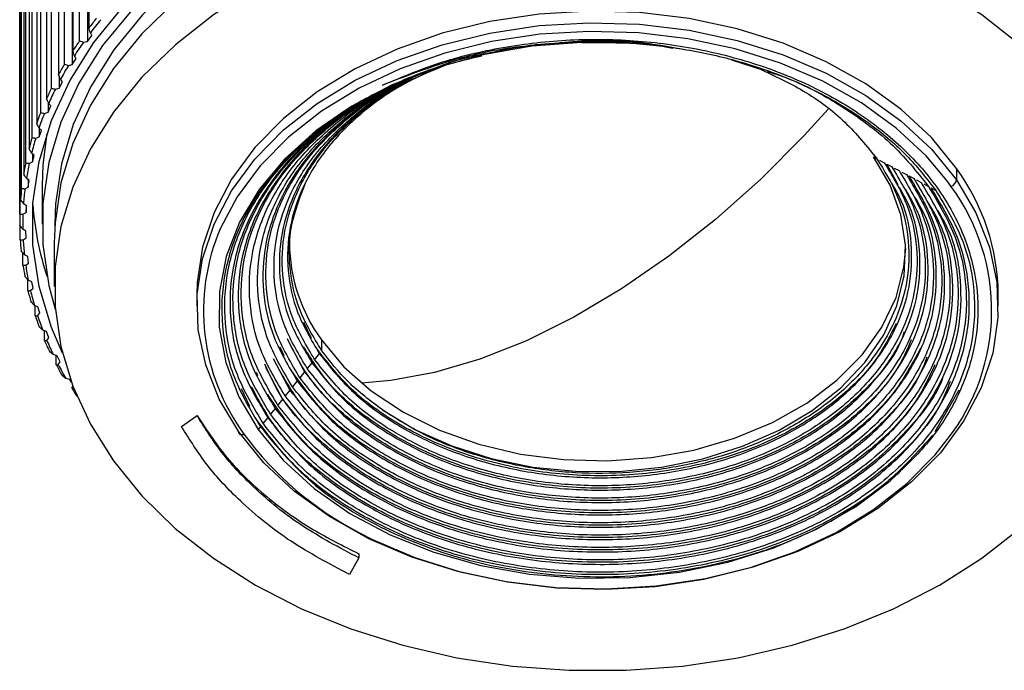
# Model space of a CAD drawing. Header units: millimetres. Extents: x 93 to 687, y 37 to 457.
# Tile 14 of 20: x 511 to 543, y 92 to 113. Entities that reach past the tile are written whole.
import ezdxf

# ---------------------------------------------------------------- set-up
doc = ezdxf.new("R2010")
doc.units = ezdxf.units.MM
doc.linetypes.add('SLD-Solid', pattern=[0])

msp = doc.modelspace()

# ---------------------------------------------------------------- linework, layer by layer
at = {"color": 7, "linetype": 'SLD-Solid', "lineweight": 25}
for p, q in [((513.369, 127.583), (513.369, 112.92)), ((513.063, 112.502), (513.063, 127.165)), ((513.322, 127.287), (513.322, 112.482)), ((512.843, 126.838), (512.843, 112.175)), ((512.829, 126.54), (512.829, 111.735)), ((512.575, 111.744), (512.575, 126.407)), ((512.384, 126.071), (512.384, 111.408)), ((512.155, 110.965), (512.155, 125.629)), ((511.994, 125.285), (511.994, 110.622)), ((511.804, 110.17), (511.804, 124.833)), ((511.674, 124.483), (511.674, 109.82)), ((511.525, 109.361), (511.525, 124.024)), ((511.427, 123.669), (511.427, 109.005)), ((511.319, 108.541), (511.319, 123.204)), ((511.252, 122.845), (511.252, 108.182)), ((511.186, 107.713), (511.186, 122.376)), ((511.151, 122.015), (511.151, 107.352)), ((511.126, 106.881), (511.126, 121.544)), ((511.123, 121.29), (511.123, 106.626)), ((513.193, 112.457), (513.322, 112.482)), ((513.322, 112.482), (513.46, 112.671)), ((513.46, 112.671), (513.415, 112.76)), ((512.829, 111.735), (512.95, 111.93)), ((512.95, 111.93), (512.896, 112.017)), ((534.218, 111.879), (535.25, 111.551)), ((534.294, 111.862), (535.128, 111.597)), ((512.702, 111.704), (512.829, 111.735)), ((512.403, 111.36), (512.403, 110.968)), ((512.506, 111.168), (512.445, 111.252)), ((512.279, 110.932), (512.403, 110.968)), ((512.403, 110.968), (512.506, 111.168)), ((512.045, 110.507), (512.045, 110.184)), ((512.045, 110.184), (512.131, 110.387)), ((512.131, 110.387), (512.062, 110.469)), ((511.925, 110.142), (512.045, 110.184)), ((511.826, 109.592), (511.75, 109.67)), ((511.758, 109.662), (511.758, 109.385)), ((511.758, 109.385), (511.826, 109.592)), ((511.642, 109.338), (511.758, 109.385)), ((511.592, 108.784), (511.509, 108.86)), ((511.543, 108.829), (511.543, 108.575)), ((511.543, 108.575), (511.592, 108.784)), ((538.829, 108.732), (538.936, 108.675)), ((539.02, 108.629), (539.175, 108.546)), ((511.431, 108.523), (511.543, 108.575)), ((539.62, 107.824), (539.259, 108.501)), ((539.259, 108.501), (539.413, 108.418)), ((539.499, 108.372), (539.652, 108.29)), ((541.517, 108.36), (541.517, 107.986)), ((511.43, 107.968), (511.341, 108.04)), ((511.4, 107.992), (511.4, 107.757)), ((539.738, 108.244), (539.891, 108.161)), ((539.977, 108.115), (540.13, 108.033)), ((540.216, 107.986), (540.368, 107.904)), ((511.293, 107.7), (511.4, 107.757)), ((511.4, 107.757), (511.43, 107.968)), ((511.847, 107.807), (511.847, 106.556)), ((540.455, 107.858), (540.607, 107.776)), ((540.694, 107.729), (540.846, 107.648)), ((541.337, 107.781), (541.199, 107.973)), ((511.341, 107.146), (511.246, 107.214)), ((511.33, 107.154), (511.33, 106.934)), ((511.33, 106.934), (511.341, 107.146)), ((511.228, 106.872), (511.33, 106.934)), ((511.14, 106.048), (511.14, 106.496)), ((511.325, 106.322), (511.224, 106.385)), ((512.259, 106.556), (512.259, 106.446)), ((511.237, 106.044), (511.333, 106.11)), ((511.333, 106.11), (511.325, 106.322)), ((512.245, 105.941), (512.245, 104.527)), ((511.229, 105.217), (511.229, 105.615)), ((511.382, 105.499), (511.276, 105.557)), ((511.409, 105.288), (511.382, 105.499)), ((511.319, 105.217), (511.409, 105.288)), ((511.391, 104.392), (511.391, 104.746)), ((511.512, 104.68), (511.401, 104.734)), ((511.474, 104.396), (511.558, 104.47)), ((511.558, 104.47), (511.512, 104.68)), ((516.873, 104.272), (516.873, 103.897)), ((542.873, 103.897), (542.873, 104.272)), ((511.715, 103.869), (511.6, 103.917)), ((511.625, 103.576), (511.625, 103.906)), ((511.779, 103.661), (511.715, 103.869)), ((511.702, 103.583), (511.779, 103.661)), ((520.59, 102.837), (520.342, 103.361)), ((511.99, 103.068), (511.87, 103.111)), ((511.932, 102.772), (511.932, 103.088)), ((512.072, 102.864), (511.99, 103.068)), ((512.002, 102.782), (512.072, 102.864)), ((519.699, 102.275), (519.577, 102.559)), ((519.849, 102.742), (520.366, 101.761)), ((520.916, 102.796), (520.916, 102.456)), ((512.335, 102.28), (512.211, 102.318)), ((512.31, 101.983), (512.31, 102.288)), ((512.435, 102.08), (512.335, 102.28)), ((520.844, 102.354), (520.69, 102.162)), ((512.372, 101.996), (512.435, 102.08)), ((519.097, 101.915), (519.649, 100.872)), ((519.345, 102.197), (519.888, 101.168)), ((520.605, 102.058), (520.451, 101.866)), ((518.853, 101.628), (518.81, 101.74)), ((520.366, 101.761), (520.212, 101.57)), ((512.749, 101.51), (512.622, 101.542)), ((512.798, 101.429), (512.749, 101.51)), ((512.812, 101.228), (512.85, 101.289)), ((520.127, 101.465), (519.974, 101.274)), ((518.585, 100.637), (518.318, 101.207)), ((519.888, 101.168), (519.735, 100.978)), ((541.59, 101.166), (540.811, 99.812)), ((519.649, 100.872), (519.496, 100.682)), ((516.374, 99.983), (516.877, 100.347)), ((519.41, 100.575), (519.257, 100.386)), ((519.17, 100.278), (519.019, 100.09)), ((518.931, 99.982), (518.856, 99.888)), ((522.121, 95.861), (522.121, 95.725)), ((522.121, 95.725), (521.821, 95.185))]:
    msp.add_line(p, q, dxfattribs=at)
at = {"color": 7, "linetype": 'SLD-Solid', "lineweight": 25, "flags": 128}
for points in [[(512.511, 102.368), (512.154, 103.199), (511.755, 104.528), (511.554, 105.878), (511.554, 107.236), (511.755, 108.586), (512.154, 109.915), (512.748, 111.206), (513.529, 112.446), (514.489, 113.622), (515.618, 114.721), (516.903, 115.73), (518.33, 116.638), (519.883, 117.436), (521.546, 118.115), (523.3, 118.667), (525.126, 119.087)], [(525.209, 118.869), (523.414, 118.457), (521.691, 117.915), (520.057, 117.247), (518.53, 116.463), (517.128, 115.571), (515.865, 114.579), (514.756, 113.5), (513.813, 112.344), (513.045, 111.125), (512.462, 109.856), (512.07, 108.551), (511.872, 107.224), (511.872, 105.89), (512.069, 104.563), (512.275, 103.795)], [(525.315, 118.588), (523.562, 118.185), (521.878, 117.655), (520.281, 117.003), (518.789, 116.237), (517.419, 115.365), (516.185, 114.396), (515.102, 113.341), (514.18, 112.212), (513.43, 111.021), (512.86, 109.781), (512.476, 108.505), (512.284, 107.209), (512.259, 106.556)], [(525.312, 117.983), (523.557, 117.58), (521.871, 117.049), (520.273, 116.397), (518.78, 115.63), (517.409, 114.757), (516.174, 113.787), (515.09, 112.731), (514.167, 111.601), (513.416, 110.409), (512.846, 109.168), (512.462, 107.892), (512.269, 106.594), (512.245, 105.941)], [(534.433, 92.485), (536.188, 92.888), (537.874, 93.418), (539.472, 94.071), (540.965, 94.838), (542.336, 95.711), (543.571, 96.68), (544.656, 97.736), (545.578, 98.866), (546.329, 100.058), (546.899, 101.299), (547.283, 102.575), (547.476, 103.873), (547.476, 105.178), (547.283, 106.476), (546.9, 107.752), (546.33, 108.993), (545.58, 110.185), (544.657, 111.316), (543.573, 112.371), (542.338, 113.341), (540.967, 114.214), (539.475, 114.981), (537.877, 115.634), (536.191, 116.165), (534.436, 116.568), (532.632, 116.84), (530.797, 116.976), (528.952, 116.976), (527.117, 116.84), (525.312, 116.569)], [(525.312, 116.569), (523.557, 116.166), (521.871, 115.635), (520.273, 114.983), (518.78, 114.216), (517.409, 113.343), (516.174, 112.373), (515.09, 111.317), (514.167, 110.187), (513.416, 108.995), (512.846, 107.754), (512.462, 106.478), (512.269, 105.18), (512.269, 103.875), (512.462, 102.578), (512.845, 101.301), (513.415, 100.06), (514.165, 98.868), (515.088, 97.738), (516.172, 96.682), (517.407, 95.712), (518.778, 94.839), (520.27, 94.072), (521.868, 93.419), (523.554, 92.889), (525.309, 92.485), (527.113, 92.214), (528.948, 92.077), (530.794, 92.077), (532.629, 92.213), (534.433, 92.485)], [(541.517, 108.36), (540.7, 109.36), (539.713, 110.28), (538.571, 111.105), (537.291, 111.822), (535.895, 112.42), (534.403, 112.889), (532.841, 113.223), (531.231, 113.416), (529.6, 113.464), (527.973, 113.367), (526.376, 113.127), (524.834, 112.747), (523.372, 112.234), (522.012, 111.595), (520.777, 110.841), (519.684, 109.983), (518.753, 109.034), (517.996, 108.011), (517.427, 106.929), (517.055, 105.805), (516.884, 104.657), (516.873, 104.272)], [(518.229, 99.809), (517.596, 100.874), (517.157, 101.986), (516.918, 103.128), (516.884, 104.282), (517.055, 105.43), (517.427, 106.554), (517.996, 107.637), (518.753, 108.66), (519.684, 109.608), (520.777, 110.466), (522.012, 111.22), (523.372, 111.859), (524.834, 112.373), (526.376, 112.752), (527.973, 112.993), (529.6, 113.089), (531.231, 113.041), (532.841, 112.848), (534.403, 112.515), (535.895, 112.045), (537.291, 111.447), (538.571, 110.73), (539.713, 109.905), (540.7, 108.986), (541.517, 107.986)], [(541.199, 107.973), (540.534, 108.766), (539.562, 109.671), (538.437, 110.483), (537.177, 111.19), (535.802, 111.778), (534.334, 112.241), (532.795, 112.569), (531.21, 112.759), (529.604, 112.806), (528.002, 112.711), (526.43, 112.475), (524.912, 112.101), (523.472, 111.595), (522.133, 110.966), (520.916, 110.223), (519.841, 109.379), (518.924, 108.445), (518.179, 107.438), (517.64, 106.421)], [(529.359, 112.447), (527.738, 112.323), (526.154, 112.048), (524.636, 111.627), (523.21, 111.068), (521.901, 110.381), (520.732, 109.577), (519.724, 108.671), (518.894, 107.678), (518.257, 106.617), (517.824, 105.505), (517.603, 104.363), (517.597, 103.21), (517.807, 102.066), (518.229, 100.953), (518.856, 99.888)], [(537.355, 110.279), (536.578, 109.428), (535.165, 108.013), (533.694, 106.702), (532.182, 105.51), (530.645, 104.451), (529.1, 103.534), (527.563, 102.771), (526.051, 102.169), (524.58, 101.736), (523.167, 101.475), (522.21, 101.397)], [(512.006, 109.495), (511.872, 108.475), (511.847, 107.807)], [(522.89, 100.525), (523.959, 99.884), (525.144, 99.356), (526.422, 98.949), (527.768, 98.673), (529.155, 98.533), (530.556, 98.532), (531.944, 98.668), (533.291, 98.941), (534.571, 99.344), (535.758, 99.87), (536.831, 100.508), (537.766, 101.245), (538.547, 102.068), (539.157, 102.96), (539.585, 103.904), (539.822, 104.88), (539.864, 105.871), (539.71, 106.856), (539.363, 107.816), (538.829, 108.732)], [(541.517, 107.986), (542.149, 106.921), (542.588, 105.809), (542.827, 104.667), (542.861, 103.513), (542.691, 102.365), (542.318, 101.241), (541.749, 100.158), (540.993, 99.135), (540.061, 98.187), (538.969, 97.329), (537.733, 96.575), (536.373, 95.936), (534.911, 95.422), (533.369, 95.042), (531.772, 94.802), (530.145, 94.706), (528.514, 94.754), (526.904, 94.946), (525.342, 95.28), (523.85, 95.75), (522.454, 96.348), (521.174, 97.065), (520.032, 97.89), (519.045, 98.809), (518.229, 99.809)], [(520.916, 102.796), (521.64, 101.926), (522.531, 101.139), (523.572, 100.449), (524.742, 99.87), (526.015, 99.416), (527.368, 99.094), (528.771, 98.912), (530.197, 98.872), (531.616, 98.977), (532.999, 99.223), (534.319, 99.606), (535.549, 100.118), (536.663, 100.749), (537.638, 101.485), (538.456, 102.312), (539.099, 103.213), (539.554, 104.169), (539.812, 105.162), (539.869, 105.764)], [(518.408, 99.731), (518.373, 99.721), (518.339, 99.717), (518.308, 99.72), (518.281, 99.728), (518.259, 99.741), (518.242, 99.76), (518.232, 99.783), (518.229, 99.809)], [(518.856, 99.888), (519.676, 98.891), (520.677, 97.979), (521.839, 97.169), (523.142, 96.475), (524.564, 95.909), (526.079, 95.481), (527.661, 95.199), (529.282, 95.067), (530.914, 95.089), (532.527, 95.262), (534.093, 95.585), (535.585, 96.052), (536.977, 96.655), (538.243, 97.382), (539.362, 98.222)], [(522.129, 96.548), (522.568, 96.323), (523.943, 95.734), (525.411, 95.271), (526.95, 94.943), (528.535, 94.753), (530.141, 94.706), (531.743, 94.801), (533.315, 95.037), (534.833, 95.411), (536.273, 95.917), (537.612, 96.546), (538.829, 97.289), (539.904, 98.133), (540.821, 99.067), (541.216, 99.562)]]:
    msp.add_lwpolyline(points, dxfattribs=at)
at = {"color": 7, "linetype": 'SLD-Solid', "lineweight": 25}
for centre, radius, start, end in [((523.624, 105.1), 12.897, 140.8818, 142.6712), ((523.658, 105.038), 12.828, 140.5664, 142.9867), ((522.985, 105.567), 12.104, 145.0485, 146.9151), ((523.022, 105.502), 12.04, 144.7194, 147.2441), ((522.39, 105.937), 11.404, 149.3922, 151.3346), ((522.43, 105.871), 11.343, 149.0498, 151.677), ((521.855, 106.215), 10.801, 153.9081, 155.9221), ((521.898, 106.147), 10.743, 153.5531, 156.2771), ((521.393, 106.409), 10.3, 158.5848, 160.6635), ((521.439, 106.34), 10.246, 158.2184, 161.03), ((521.019, 106.532), 9.906, 163.4046, 165.5381), ((521.066, 106.461), 9.853, 163.0285, 165.9142), ((520.74, 106.597), 9.62, 168.3427, 170.5182), ((520.79, 106.526), 9.569, 167.9592, 170.9017), ((535.799, 104.195), 7.074, 0.6248, 36.0744), ((541.266, 108.025), 0.254, 286.383, 351.1244), ((520.566, 106.622), 9.444, 173.3681, 175.5706), ((520.616, 106.552), 9.394, 172.9798, 175.9588), ((535.85, 103.752), 6.808, 322.0185, 36.2913), ((520.949, 107.831), 9.421, 183.9533, 198.334), ((520.501, 106.626), 9.379, 178.4448, 180.6575), ((520.552, 106.556), 9.329, 178.0547, 181.0475), ((523.832, 103.742), 6.747, 156.6078, 216.4871), ((520.547, 106.629), 9.424, 183.5337, 185.7392), ((520.597, 106.558), 9.375, 183.1449, 186.128), ((525.283, 105.99), 5.411, 180.5209, 216.1784), ((520.702, 106.649), 9.581, 188.5949, 190.7764), ((520.751, 106.578), 9.53, 188.2104, 191.1609), ((520.962, 106.706), 9.847, 193.5903, 195.7323), ((521.01, 106.635), 9.795, 193.2128, 196.1098), ((521.321, 106.817), 10.223, 198.4857, 200.5749), ((521.367, 106.745), 10.169, 198.1174, 200.9431), ((521.767, 106.998), 10.705, 203.2524, 205.2783), ((521.811, 106.925), 10.648, 202.8952, 205.6355), ((522.291, 107.26), 11.29, 207.8682, 209.8236), ((522.331, 107.186), 11.23, 207.5235, 210.1683), ((522.844, 107.492), 11.827, 211.982, 213.4647), ((527.063, 106.084), 10.736, 216.28, 242.6404)]:
    msp.add_arc(centre, radius, start, end, dxfattribs=at)
for points, knots in [([(513.415, 112.76), (513.406, 112.79), (513.391, 112.843), (513.376, 112.897), (513.369, 112.92)], [0, 0, 0, 0, 0.56, 1, 1, 1, 1]), ([(513.063, 112.502), (513.088, 112.493), (513.131, 112.478), (513.174, 112.463), (513.193, 112.457)], [0, 0, 0, 0, 0.56, 1, 1, 1, 1]), ([(522.895, 111.06), (523.532, 111.329), (524.804, 111.865), (526.925, 112.35), (529.117, 112.58), (531.333, 112.527), (533.501, 112.2), (535.553, 111.606), (537.422, 110.764), (539.053, 109.701), (540.39, 108.452), (541.393, 107.052), (542.028, 105.552), (542.275, 103.992), (542.128, 102.429), (541.582, 100.91), (540.686, 99.473), (539.803, 98.638), (539.362, 98.222)], [0, 0, 0, 0, 0.062944, 0.125531, 0.187974, 0.25045, 0.31296, 0.375358, 0.437941, 0.500269, 0.5629, 0.625184, 0.687849, 0.750111, 0.812787, 0.875046, 0.937712, 1, 1, 1, 1]), ([(529.359, 112.447), (528.721, 112.418), (527.448, 112.36), (525.222, 111.96), (523.778, 111.401), (522.895, 111.06)], [0, 0, 0, 0, 0.280349, 0.559583, 1, 1, 1, 1]), ([(526.409, 112.097), (526.514, 112.126), (527.353, 112.359), (529.053, 112.481), (530.95, 112.51), (532.01, 112.317), (532.309, 112.263)], [0, 0, 0, 0, 0.056409, 0.451195, 0.845709, 1, 1, 1, 1]), ([(527.996, 112.355), (528.354, 112.404), (529.466, 112.556), (531.121, 112.513), (532.343, 112.288), (532.821, 112.2)], [0, 0, 0, 0, 0.223318, 0.695969, 1, 1, 1, 1]), ([(529.359, 112.447), (529.949, 112.447), (531.13, 112.448), (532.877, 112.221), (534.559, 111.832), (536.143, 111.274), (537.596, 110.562), (538.884, 109.709), (540.001, 108.74), (540.564, 108.012), (540.846, 107.648)], [0, 0, 0, 0, 0.125218, 0.250373, 0.375467, 0.500498, 0.625467, 0.750373, 0.875218, 1, 1, 1, 1]), ([(512.896, 112.017), (512.886, 112.046), (512.868, 112.099), (512.851, 112.152), (512.843, 112.175)], [0, 0, 0, 0, 0.56, 1, 1, 1, 1]), ([(524.566, 111.602), (524.588, 111.612), (525.218, 111.893), (525.945, 112.035), (526.646, 112.172)], [0, 0, 0, 0, 0.035062, 1, 1, 1, 1]), ([(524.684, 111.645), (524.706, 111.655), (525.261, 111.903), (525.901, 112.028), (526.515, 112.148)], [0, 0, 0, 0, 0.039845, 1, 1, 1, 1]), ([(519.019, 100.09), (518.709, 100.61), (518.09, 101.648), (517.727, 103.33), (517.8, 105.021), (518.345, 106.671), (519.331, 108.211), (520.719, 109.589), (522.461, 110.737), (524.283, 111.577), (525.574, 111.888), (526.117, 112.018)], [0, 0, 0, 0, 0.114919, 0.229759, 0.34452, 0.459202, 0.573805, 0.688329, 0.802774, 0.91714, 1, 1, 1, 1]), ([(512.575, 111.744), (512.599, 111.736), (512.641, 111.723), (512.683, 111.71), (512.702, 111.704)], [0, 0, 0, 0, 0.56, 1, 1, 1, 1]), ([(524.302, 111.498), (523.667, 111.241), (522.338, 110.704), (520.649, 109.551), (519.245, 108.17), (518.253, 106.615), (517.703, 104.952), (517.629, 103.247), (517.995, 101.552), (518.619, 100.506), (518.931, 99.982)], [0, 0, 0, 0, 0.115511, 0.241607, 0.36779, 0.494059, 0.620414, 0.746856, 0.873385, 1, 1, 1, 1]), ([(519.257, 100.386), (518.955, 100.894), (518.349, 101.91), (517.994, 103.555), (518.066, 105.209), (518.6, 106.822), (519.562, 108.331), (520.925, 109.67), (522.564, 110.789), (523.852, 111.31), (524.469, 111.559)], [0, 0, 0, 0, 0.126624, 0.253159, 0.379604, 0.505961, 0.632229, 0.758407, 0.884497, 1, 1, 1, 1]), ([(520.69, 102.162), (520.428, 102.602), (519.905, 103.481), (519.599, 104.905), (519.663, 106.337), (520.125, 107.732), (520.958, 109.038), (522.139, 110.194), (523.457, 111.105), (524.457, 111.514), (524.878, 111.686)], [0, 0, 0, 0, 0.129787, 0.259469, 0.389046, 0.518517, 0.647883, 0.777143, 0.906297, 1, 1, 1, 1]), ([(524.912, 111.695), (524.516, 111.533), (523.55, 111.138), (522.27, 110.251), (521.109, 109.114), (520.29, 107.83), (519.835, 106.459), (519.773, 105.051), (520.073, 103.651), (520.587, 102.787), (520.844, 102.354)], [0, 0, 0, 0, 0.0901117, 0.2197718, 0.3495399, 0.479416, 0.6094001, 0.7394921, 0.8696921, 1, 1, 1, 1]), ([(535.131, 111.589), (535.612, 111.365), (536.646, 110.884), (537.955, 109.891), (538.609, 109.08), (538.936, 108.675)], [0, 0, 0, 0, 0.303396, 0.651841, 1, 1, 1, 1]), ([(535.372, 111.506), (535.532, 111.457), (536.413, 111.189), (537.797, 110.414), (539.45, 109.226), (540.222, 108.259), (540.607, 107.776)], [0, 0, 0, 0, 0.069263, 0.379724, 0.68997, 1, 1, 1, 1]), ([(512.445, 111.252), (512.433, 111.281), (512.413, 111.333), (512.393, 111.385), (512.384, 111.408)], [0, 0, 0, 0, 0.56, 1, 1, 1, 1]), ([(519.735, 100.978), (519.446, 101.464), (518.868, 102.434), (518.529, 104.005), (518.598, 105.585), (519.109, 107.125), (520.026, 108.568), (521.336, 109.839), (522.573, 110.726), (523.432, 111.087), (523.656, 111.182)], [0, 0, 0, 0, 0.136319, 0.272538, 0.408657, 0.544675, 0.680593, 0.816411, 0.952128, 1, 1, 1, 1]), ([(519.974, 101.274), (519.691, 101.748), (519.127, 102.696), (518.797, 104.23), (518.864, 105.773), (519.363, 107.277), (520.258, 108.686), (521.538, 109.926), (522.725, 110.781), (523.541, 111.125), (523.737, 111.208)], [0, 0, 0, 0, 0.137003, 0.273902, 0.410698, 0.547391, 0.68398, 0.820466, 0.956849, 1, 1, 1, 1]), ([(523.877, 111.265), (523.669, 111.177), (522.851, 110.832), (521.668, 109.983), (520.408, 108.762), (519.527, 107.374), (519.035, 105.894), (518.969, 104.375), (519.294, 102.864), (519.849, 101.931), (520.127, 101.465)], [0, 0, 0, 0, 0.0463925, 0.182308, 0.3183282, 0.4544532, 0.5906828, 0.7270172, 0.8634562, 1, 1, 1, 1]), ([(520.212, 101.57), (519.937, 102.033), (519.387, 102.958), (519.064, 104.455), (519.13, 105.961), (519.617, 107.428), (520.491, 108.804), (521.741, 110.013), (522.879, 110.837), (523.651, 111.164), (523.82, 111.236)], [0, 0, 0, 0, 0.137701, 0.275295, 0.412783, 0.550165, 0.68744, 0.824609, 0.961672, 1, 1, 1, 1]), ([(520.451, 101.866), (520.183, 102.317), (519.646, 103.22), (519.332, 104.68), (519.396, 106.149), (519.872, 107.58), (520.723, 108.922), (521.944, 110.1), (523.032, 110.892), (523.761, 111.203), (523.903, 111.263)], [0, 0, 0, 0, 0.138442, 0.276775, 0.414997, 0.55311, 0.691114, 0.829008, 0.966792, 1, 1, 1, 1]), ([(524.044, 111.32), (523.89, 111.255), (523.157, 110.944), (522.074, 110.157), (520.874, 108.998), (520.036, 107.678), (519.569, 106.27), (519.505, 104.826), (519.814, 103.389), (520.341, 102.502), (520.605, 102.058)], [0, 0, 0, 0, 0.036503, 0.173811, 0.311231, 0.448762, 0.586405, 0.724159, 0.862024, 1, 1, 1, 1]), ([(512.155, 110.965), (512.178, 110.959), (512.219, 110.948), (512.261, 110.937), (512.279, 110.932)], [0, 0, 0, 0, 0.56, 1, 1, 1, 1]), ([(519.496, 100.682), (519.2, 101.179), (518.609, 102.172), (518.262, 103.78), (518.332, 105.397), (518.855, 106.973), (519.793, 108.45), (521.133, 109.751), (522.419, 110.67), (523.32, 111.048), (523.571, 111.153)], [0, 0, 0, 0, 0.135721, 0.271344, 0.40687, 0.542298, 0.677629, 0.812861, 0.947997, 1, 1, 1, 1]), ([(512.062, 110.469), (512.05, 110.498), (512.027, 110.548), (512.004, 110.599), (511.994, 110.622)], [0, 0, 0, 0, 0.56, 1, 1, 1, 1]), ([(522.628, 110.707), (522.101, 110.383), (520.997, 109.705), (519.716, 108.401), (518.761, 106.92), (518.236, 105.329), (518.165, 103.698), (518.515, 102.077), (519.111, 101.076), (519.41, 100.575)], [0, 0, 0, 0, 0.131791, 0.276233, 0.42078, 0.565429, 0.710183, 0.85504, 1, 1, 1, 1]), ([(522.217, 110.479), (521.764, 110.199), (520.723, 109.555), (519.484, 108.282), (518.506, 106.768), (517.97, 105.14), (517.897, 103.473), (518.255, 101.815), (518.865, 100.791), (519.17, 100.278)], [0, 0, 0, 0, 0.113446, 0.260947, 0.408551, 0.556258, 0.704068, 0.851983, 1, 1, 1, 1]), ([(511.804, 110.17), (511.827, 110.165), (511.867, 110.155), (511.907, 110.146), (511.925, 110.142)], [0, 0, 0, 0, 0.56, 1, 1, 1, 1]), ([(511.75, 109.67), (511.736, 109.698), (511.711, 109.748), (511.685, 109.798), (511.674, 109.82)], [0, 0, 0, 0, 0.56, 1, 1, 1, 1]), ([(511.525, 109.361), (511.547, 109.356), (511.586, 109.349), (511.625, 109.341), (511.642, 109.338)], [0, 0, 0, 0, 0.56, 1, 1, 1, 1]), ([(511.509, 108.86), (511.494, 108.887), (511.466, 108.935), (511.439, 108.984), (511.427, 109.005)], [0, 0, 0, 0, 0.56, 1, 1, 1, 1]), ([(538.936, 108.675), (539.17, 108.292), (539.637, 107.527), (539.964, 106.293), (540, 105.044), (539.722, 103.809), (539.143, 102.629), (538.282, 101.538), (537.164, 100.572), (535.824, 99.759), (534.304, 99.124), (532.651, 98.687), (530.914, 98.461), (529.149, 98.452), (527.408, 98.661), (525.748, 99.084), (524.202, 99.694), (523.327, 100.248), (522.89, 100.525)], [0, 0, 0, 0, 0.062846, 0.125647, 0.188401, 0.251109, 0.31377, 0.376386, 0.438955, 0.501478, 0.563955, 0.626386, 0.68877, 0.751109, 0.813401, 0.875647, 0.937846, 1, 1, 1, 1]), ([(511.319, 108.541), (511.34, 108.537), (511.377, 108.531), (511.415, 108.525), (511.431, 108.523)], [0, 0, 0, 0, 0.56, 1, 1, 1, 1]), ([(539.413, 108.418), (539.685, 107.965), (540.229, 107.061), (540.547, 105.595), (540.481, 104.121), (540.001, 102.684), (539.135, 101.343), (537.914, 100.148), (536.386, 99.145), (534.61, 98.373), (532.655, 97.861), (530.597, 97.629), (528.513, 97.686), (526.486, 98.029), (524.59, 98.645), (522.907, 99.511), (521.468, 100.585), (520.79, 101.439), (520.451, 101.866)], [0, 0, 0, 0, 0.062869, 0.125688, 0.188459, 0.25118, 0.313852, 0.376475, 0.439049, 0.501574, 0.564049, 0.626475, 0.688852, 0.75118, 0.813459, 0.875688, 0.937869, 1, 1, 1, 1]), ([(539.175, 108.546), (539.44, 108.105), (539.97, 107.223), (540.28, 105.794), (540.215, 104.358), (539.747, 102.957), (538.902, 101.649), (537.712, 100.484), (536.222, 99.507), (534.491, 98.755), (532.585, 98.256), (530.578, 98.031), (528.548, 98.086), (526.572, 98.421), (524.724, 99.021), (523.083, 99.866), (521.681, 100.913), (521.02, 101.746), (520.69, 102.162)], [0, 0, 0, 0, 0.062878, 0.125706, 0.188484, 0.251211, 0.313887, 0.376513, 0.439089, 0.501614, 0.564089, 0.626513, 0.688887, 0.751211, 0.813484, 0.875706, 0.937878, 1, 1, 1, 1]), ([(511.341, 108.04), (511.324, 108.066), (511.295, 108.113), (511.265, 108.161), (511.252, 108.182)], [0, 0, 0, 0, 0.56, 1, 1, 1, 1]), ([(540.13, 108.033), (540.422, 107.546), (541.007, 106.573), (541.35, 104.997), (541.28, 103.412), (540.764, 101.866), (539.833, 100.423), (538.52, 99.137), (536.877, 98.058), (534.968, 97.226), (532.866, 96.675), (530.651, 96.425), (528.411, 96.485), (526.23, 96.853), (524.19, 97.514), (522.378, 98.446), (520.83, 99.6), (520.1, 100.519), (519.735, 100.978)], [0, 0, 0, 0, 0.062843, 0.12564, 0.188392, 0.251097, 0.313757, 0.376372, 0.43894, 0.501463, 0.56394, 0.626372, 0.688757, 0.751097, 0.813392, 0.87564, 0.937843, 1, 1, 1, 1]), ([(519.888, 101.168), (520.247, 100.716), (520.966, 99.81), (522.491, 98.674), (524.275, 97.756), (526.284, 97.104), (528.433, 96.742), (530.64, 96.682), (532.821, 96.928), (534.892, 97.471), (536.772, 98.29), (538.391, 99.353), (539.684, 100.619), (540.601, 102.041), (541.109, 103.563), (541.178, 105.125), (540.841, 106.677), (540.265, 107.636), (539.977, 108.115)], [0, 0, 0, 0, 0.062151, 0.124349, 0.186593, 0.248884, 0.311221, 0.373605, 0.436035, 0.498512, 0.561035, 0.623605, 0.686221, 0.748884, 0.811593, 0.874349, 0.937151, 1, 1, 1, 1]), ([(539.891, 108.161), (540.177, 107.686), (540.747, 106.736), (541.082, 105.197), (541.014, 103.648), (540.51, 102.139), (539.6, 100.73), (538.318, 99.474), (536.714, 98.42), (534.849, 97.608), (532.796, 97.07), (530.633, 96.826), (528.445, 96.885), (526.315, 97.245), (524.323, 97.891), (522.555, 98.801), (521.042, 99.928), (520.33, 100.826), (519.974, 101.274)], [0, 0, 0, 0, 0.062851, 0.125655, 0.188413, 0.251124, 0.313788, 0.376405, 0.438975, 0.501498, 0.563975, 0.626405, 0.688788, 0.751124, 0.813413, 0.875655, 0.937851, 1, 1, 1, 1]), ([(539.652, 108.29), (539.931, 107.826), (540.488, 106.898), (540.815, 105.396), (540.748, 103.885), (540.256, 102.412), (539.368, 101.036), (538.116, 99.811), (536.55, 98.782), (534.729, 97.991), (532.725, 97.466), (530.615, 97.228), (528.479, 97.286), (526.401, 97.637), (524.457, 98.268), (522.731, 99.156), (521.255, 100.256), (520.56, 101.132), (520.212, 101.57)], [0, 0, 0, 0, 0.06286, 0.125672, 0.188435, 0.251151, 0.313819, 0.376439, 0.439011, 0.501535, 0.564011, 0.626439, 0.688819, 0.751151, 0.813435, 0.875672, 0.93786, 1, 1, 1, 1]), ([(511.186, 107.713), (511.206, 107.71), (511.241, 107.706), (511.277, 107.702), (511.293, 107.7)], [0, 0, 0, 0, 0.56, 1, 1, 1, 1]), ([(519.17, 100.278), (519.556, 99.794), (520.327, 98.824), (521.962, 97.606), (523.874, 96.624), (526.027, 95.926), (528.329, 95.538), (530.695, 95.476), (533.031, 95.74), (535.25, 96.323), (537.265, 97.201), (538.998, 98.34), (540.383, 99.698), (541.365, 101.221), (541.909, 102.853), (541.982, 104.526), (541.62, 106.189), (541.003, 107.216), (540.694, 107.729)], [0, 0, 0, 0, 0.062175, 0.124393, 0.186654, 0.248959, 0.311307, 0.373698, 0.436133, 0.498612, 0.561133, 0.623698, 0.686307, 0.748959, 0.811654, 0.874393, 0.937175, 1, 1, 1, 1]), ([(540.607, 107.776), (540.913, 107.267), (541.525, 106.249), (541.885, 104.599), (541.812, 102.939), (541.273, 101.321), (540.298, 99.81), (538.924, 98.463), (537.205, 97.333), (535.207, 96.462), (533.006, 95.885), (530.688, 95.622), (528.342, 95.684), (526.058, 96.069), (523.923, 96.761), (522.026, 97.736), (520.404, 98.943), (519.639, 99.905), (519.257, 100.386)], [0, 0, 0, 0, 0.062828, 0.125611, 0.188352, 0.251048, 0.313701, 0.37631, 0.438876, 0.501398, 0.563876, 0.62631, 0.688701, 0.751048, 0.813352, 0.875611, 0.937828, 1, 1, 1, 1]), ([(540.368, 107.904), (540.668, 107.406), (541.266, 106.411), (541.617, 104.798), (541.546, 103.175), (541.018, 101.593), (540.066, 100.116), (538.722, 98.8), (537.041, 97.695), (535.087, 96.844), (532.936, 96.28), (530.67, 96.024), (528.376, 96.085), (526.144, 96.461), (524.056, 97.138), (522.202, 98.091), (520.617, 99.272), (519.87, 100.212), (519.496, 100.682)], [0, 0, 0, 0, 0.062835, 0.125625, 0.188371, 0.251072, 0.313729, 0.37634, 0.438907, 0.50143, 0.563907, 0.62634, 0.688729, 0.751072, 0.813371, 0.875625, 0.937835, 1, 1, 1, 1]), ([(520.916, 102.456), (520.658, 102.885), (520.141, 103.743), (519.84, 105.132), (519.873, 106.536), (520.22, 107.434), (520.393, 107.882)], [0, 0, 0, 0, 0.250213, 0.500425, 0.750638, 1, 1, 1, 1]), ([(520.366, 101.761), (520.708, 101.33), (521.392, 100.468), (522.844, 99.385), (524.543, 98.511), (526.456, 97.89), (528.501, 97.544), (530.603, 97.486), (532.68, 97.72), (534.653, 98.237), (536.444, 99.016), (537.986, 100.028), (539.218, 101.234), (540.091, 102.587), (540.578, 104.037), (540.634, 105.522), (540.399, 106.762), (540.001, 107.449), (539.868, 107.678)], [0, 0, 0, 0, 0.06415, 0.128351, 0.192602, 0.256904, 0.321256, 0.385658, 0.450111, 0.514614, 0.579167, 0.643771, 0.708426, 0.77313, 0.837885, 0.902691, 0.967547, 1, 1, 1, 1]), ([(520.605, 102.058), (520.939, 101.637), (521.606, 100.797), (523.021, 99.741), (524.677, 98.888), (526.541, 98.283), (528.536, 97.945), (530.585, 97.889), (532.61, 98.116), (534.533, 98.62), (536.28, 99.379), (537.783, 100.365), (538.985, 101.541), (539.837, 102.86), (540.312, 104.274), (540.365, 105.722), (540.147, 106.9), (539.778, 107.542), (539.666, 107.736)], [0, 0, 0, 0, 0.064412, 0.128875, 0.193391, 0.257958, 0.322578, 0.387249, 0.451972, 0.516747, 0.581574, 0.646453, 0.711384, 0.776367, 0.841402, 0.906489, 0.971628, 1, 1, 1, 1]), ([(520.844, 102.354), (521.169, 101.945), (521.819, 101.125), (523.197, 100.097), (524.81, 99.265), (526.627, 98.675), (528.57, 98.346), (530.567, 98.291), (532.54, 98.512), (534.414, 99.002), (536.116, 99.742), (537.581, 100.703), (538.752, 101.848), (539.582, 103.133), (540.046, 104.511), (540.097, 105.921), (539.887, 107.065), (539.531, 107.685), (539.424, 107.87)], [0, 0, 0, 0, 0.064448, 0.128948, 0.193502, 0.25811, 0.322771, 0.387485, 0.452252, 0.517073, 0.581947, 0.646874, 0.711855, 0.776889, 0.841976, 0.907116, 0.97231, 1, 1, 1, 1]), ([(511.246, 107.214), (511.228, 107.239), (511.196, 107.285), (511.165, 107.331), (511.151, 107.352)], [0, 0, 0, 0, 0.56, 1, 1, 1, 1]), ([(540.846, 107.648), (541.159, 107.127), (541.785, 106.086), (542.152, 104.399), (542.078, 102.703), (541.527, 101.048), (540.531, 99.503), (539.127, 98.126), (537.369, 96.97), (535.326, 96.08), (533.076, 95.489), (530.706, 95.221), (528.308, 95.284), (525.973, 95.677), (523.789, 96.384), (521.85, 97.381), (520.191, 98.615), (519.409, 99.599), (519.019, 100.09)], [0, 0, 0, 0, 0.06282, 0.125598, 0.188333, 0.251025, 0.313675, 0.376282, 0.438846, 0.501367, 0.563846, 0.626282, 0.688675, 0.751025, 0.813333, 0.875598, 0.93782, 1, 1, 1, 1]), ([(520.127, 101.465), (520.478, 101.023), (521.179, 100.139), (522.668, 99.029), (524.409, 98.133), (526.37, 97.497), (528.467, 97.143), (530.622, 97.084), (532.75, 97.325), (534.772, 97.854), (536.608, 98.653), (538.188, 99.69), (539.451, 100.927), (540.346, 102.314), (540.845, 103.801), (540.9, 105.322), (540.672, 106.558), (540.286, 107.23), (540.17, 107.433)], [0, 0, 0, 0, 0.064452, 0.128954, 0.193506, 0.258106, 0.322756, 0.387456, 0.452205, 0.517003, 0.58185, 0.646747, 0.711694, 0.77669, 0.841735, 0.90683, 0.971974, 1, 1, 1, 1]), ([(519.649, 100.872), (520.017, 100.408), (520.753, 99.482), (522.315, 98.318), (524.141, 97.378), (526.199, 96.712), (528.398, 96.341), (530.658, 96.28), (532.891, 96.532), (535.011, 97.088), (536.937, 97.927), (538.593, 99.015), (539.917, 100.312), (540.855, 101.768), (541.378, 103.327), (541.438, 104.923), (541.184, 106.255), (540.756, 106.994), (540.613, 107.241)], [0, 0, 0, 0, 0.064176, 0.128399, 0.192668, 0.256985, 0.321348, 0.385759, 0.450216, 0.51472, 0.579271, 0.643868, 0.708513, 0.773205, 0.837943, 0.902728, 0.96756, 1, 1, 1, 1]), ([(511.126, 106.881), (511.145, 106.879), (511.179, 106.877), (511.213, 106.874), (511.228, 106.872)], [0, 0, 0, 0, 0.56, 1, 1, 1, 1]), ([(519.41, 100.575), (519.786, 100.101), (520.54, 99.153), (522.138, 97.962), (524.008, 97.001), (526.113, 96.319), (528.364, 95.94), (530.676, 95.878), (532.961, 96.137), (535.131, 96.706), (537.101, 97.564), (538.796, 98.678), (540.15, 100.005), (541.11, 101.494), (541.645, 103.09), (541.704, 104.723), (541.457, 106.052), (541.041, 106.776), (540.915, 106.995)], [0, 0, 0, 0, 0.064457, 0.128959, 0.193508, 0.258102, 0.322743, 0.38743, 0.452163, 0.516941, 0.581766, 0.646637, 0.711554, 0.776517, 0.841526, 0.906581, 0.971682, 1, 1, 1, 1]), ([(511.224, 106.385), (511.205, 106.41), (511.172, 106.455), (511.138, 106.499), (511.123, 106.519)], [0, 0, 0, 0, 0.56, 1, 1, 1, 1]), ([(511.14, 106.048), (511.158, 106.047), (511.19, 106.046), (511.222, 106.044), (511.237, 106.044)], [0, 0, 0, 0, 0.56, 1, 1, 1, 1]), ([(511.276, 105.557), (511.256, 105.582), (511.221, 105.625), (511.185, 105.668), (511.17, 105.686)], [0, 0, 0, 0, 0.56, 1, 1, 1, 1]), ([(511.229, 105.217), (511.246, 105.217), (511.276, 105.217), (511.306, 105.217), (511.319, 105.217)], [0, 0, 0, 0, 0.56, 1, 1, 1, 1]), ([(511.401, 104.734), (511.381, 104.757), (511.343, 104.798), (511.306, 104.84), (511.29, 104.858)], [0, 0, 0, 0, 0.56, 1, 1, 1, 1]), ([(511.391, 104.392), (511.406, 104.393), (511.434, 104.394), (511.462, 104.395), (511.474, 104.396)], [0, 0, 0, 0, 0.56, 1, 1, 1, 1]), ([(511.6, 103.917), (511.578, 103.939), (511.539, 103.979), (511.501, 104.019), (511.484, 104.036)], [0, 0, 0, 0, 0.56, 1, 1, 1, 1]), ([(511.625, 103.576), (511.64, 103.577), (511.665, 103.58), (511.691, 103.582), (511.702, 103.583)], [0, 0, 0, 0, 0.56, 1, 1, 1, 1]), ([(511.87, 103.111), (511.848, 103.132), (511.808, 103.17), (511.768, 103.208), (511.75, 103.225)], [0, 0, 0, 0, 0.56, 1, 1, 1, 1]), ([(539.564, 103.333), (539.364, 102.934), (538.913, 102.034), (537.673, 100.816), (536.017, 99.728), (534.05, 98.931), (531.887, 98.458), (529.629, 98.333), (527.387, 98.562), (525.269, 99.132), (523.388, 100.02), (521.809, 101.155), (521.102, 102.074), (520.754, 102.526)], [0, 0, 0, 0, 0.074286, 0.167538, 0.260704, 0.353785, 0.446779, 0.539687, 0.632509, 0.725244, 0.817894, 0.910457, 1, 1, 1, 1]), ([(539.822, 103.061), (539.791, 102.969), (539.586, 102.346), (538.731, 101.301), (537.289, 100.024), (535.443, 99.018), (533.341, 98.321), (531.07, 97.968), (528.746, 97.977), (526.481, 98.346), (524.382, 99.057), (522.569, 100.079), (521.157, 101.265), (520.588, 102.169), (520.333, 102.574)], [0, 0, 0, 0, 0.01598, 0.107384, 0.198705, 0.289943, 0.3811, 0.472174, 0.563166, 0.654075, 0.744903, 0.835649, 0.926313, 1, 1, 1, 1]), ([(511.932, 102.772), (511.945, 102.774), (511.969, 102.777), (511.992, 102.781), (512.002, 102.782)], [0, 0, 0, 0, 0.56, 1, 1, 1, 1]), ([(540.051, 102.801), (539.924, 102.505), (539.569, 101.674), (538.448, 100.464), (536.803, 99.252), (534.799, 98.335), (532.565, 97.749), (530.201, 97.526), (527.826, 97.675), (525.556, 98.189), (523.497, 99.042), (521.767, 100.197), (520.481, 101.477), (520.016, 102.416), (519.812, 102.827)], [0, 0, 0, 0, 0.049077, 0.137675, 0.226195, 0.314637, 0.403002, 0.491289, 0.579498, 0.667631, 0.755686, 0.843663, 0.931562, 1, 1, 1, 1]), ([(512.211, 102.318), (512.188, 102.338), (512.147, 102.375), (512.106, 102.411), (512.088, 102.427)], [0, 0, 0, 0, 0.56, 1, 1, 1, 1]), ([(540.558, 102.24), (540.496, 102.071), (540.229, 101.334), (539.229, 100.16), (537.614, 98.82), (535.585, 97.777), (533.291, 97.072), (530.831, 96.742), (528.329, 96.802), (525.908, 97.25), (523.68, 98.061), (521.773, 99.201), (520.322, 100.49), (519.759, 101.455), (519.514, 101.877)], [0, 0, 0, 0, 0.0270024, 0.117656, 0.2082342, 0.298737, 0.3891644, 0.4795161, 0.569792, 0.6599921, 0.7501162, 0.8401645, 0.9301371, 1, 1, 1, 1]), ([(540.348, 102.516), (540.078, 102.019), (539.518, 100.987), (538.071, 99.636), (536.235, 98.501), (534.08, 97.684), (531.726, 97.221), (529.285, 97.136), (526.878, 97.432), (524.618, 98.093), (522.63, 99.092), (521.006, 100.323), (520.303, 101.299), (519.969, 101.764)], [0, 0, 0, 0, 0.085975, 0.178569, 0.271084, 0.363519, 0.455876, 0.548154, 0.640353, 0.732473, 0.824513, 0.916474, 1, 1, 1, 1]), ([(512.31, 101.983), (512.322, 101.985), (512.342, 101.99), (512.363, 101.994), (512.372, 101.996)], [0, 0, 0, 0, 0.56, 1, 1, 1, 1]), ([(540.815, 101.984), (540.633, 101.595), (540.185, 100.635), (538.878, 99.292), (537.053, 98.027), (534.861, 97.085), (532.435, 96.505), (529.886, 96.316), (527.34, 96.529), (524.924, 97.131), (522.747, 98.092), (520.943, 99.371), (519.671, 100.701), (519.243, 101.639), (519.076, 102.005)], [0, 0, 0, 0, 0.060464, 0.149115, 0.237692, 0.326198, 0.414631, 0.502992, 0.59128, 0.679495, 0.767638, 0.85571, 0.943709, 1, 1, 1, 1]), ([(512.622, 101.542), (512.599, 101.561), (512.557, 101.596), (512.514, 101.63), (512.496, 101.645)], [0, 0, 0, 0, 0.56, 1, 1, 1, 1]), ([(541.112, 101.704), (541.101, 101.668), (540.907, 101.032), (540.012, 99.903), (538.447, 98.433), (536.405, 97.261), (534.063, 96.43), (531.517, 95.986), (528.895, 95.948), (526.326, 96.318), (523.931, 97.076), (521.843, 98.191), (520.183, 99.519), (519.491, 100.55), (519.172, 101.024)], [0, 0, 0, 0, 0.0055365, 0.0975264, 0.189443, 0.2812859, 0.3730553, 0.4647513, 0.556374, 0.6479235, 0.7394, 0.8308035, 0.9221339, 1, 1, 1, 1]), ([(541.312, 101.446), (541.208, 101.182), (540.863, 100.311), (539.693, 98.995), (537.897, 97.597), (535.681, 96.525), (533.193, 95.82), (530.544, 95.521), (527.868, 95.64), (525.294, 96.172), (522.943, 97.088), (520.951, 98.351), (519.453, 99.764), (518.892, 100.811), (518.647, 101.269)], [0, 0, 0, 0, 0.039179, 0.128663, 0.218077, 0.307421, 0.396696, 0.485901, 0.575037, 0.664103, 0.7531, 0.842026, 0.930883, 1, 1, 1, 1]), ([(522.121, 95.725), (521.495, 96.056), (520.233, 96.725), (518.777, 97.911), (517.639, 99.126), (517.13, 99.94), (516.877, 100.347)], [0, 0, 0, 0, 0.275798, 0.556884, 0.779003, 1, 1, 1, 1]), ([(516.877, 100.347), (517.203, 99.85), (517.861, 98.85), (519.19, 97.622), (520.616, 96.613), (521.621, 96.111), (522.121, 95.861)], [0, 0, 0, 0, 0.278072, 0.559688, 0.78095, 1, 1, 1, 1]), ([(540.741, 99.702), (540.262, 99.164), (539.298, 98.081), (537.251, 96.79), (534.879, 95.826), (532.256, 95.26), (529.523, 95.114), (526.811, 95.396), (524.25, 96.092), (521.978, 97.171), (520.08, 98.543), (519.233, 99.652), (518.819, 100.194)], [0, 0, 0, 0, 0.099759, 0.200564, 0.301293, 0.401945, 0.50252, 0.603019, 0.70344, 0.803784, 0.904051, 1, 1, 1, 1]), ([(521.821, 95.185), (521.172, 95.529), (519.86, 96.223), (518.348, 97.454), (517.167, 98.715), (516.638, 99.561), (516.374, 99.983)], [0, 0, 0, 0, 0.275798, 0.556884, 0.779003, 1, 1, 1, 1]), ([(518.931, 99.982), (519.445, 99.359), (520.472, 98.112), (522.776, 96.654), (525.474, 95.617), (528.46, 95.089), (531.537, 95.093), (534.507, 95.64), (537.238, 96.666), (538.654, 97.703), (539.362, 98.222)], [0, 0, 0, 0, 0.124622, 0.249353, 0.374191, 0.499137, 0.624191, 0.749353, 0.874622, 1, 1, 1, 1])]:
    msp.add_open_spline(points, degree=3, knots=knots, dxfattribs=at)
msp.add_open_spline([(522.89, 100.525), (522.503, 100.817), (521.731, 101.402), (521.187, 102.104), (520.916, 102.456)], degree=3, dxfattribs=at)

doc.saveas('drawing.dxf')
